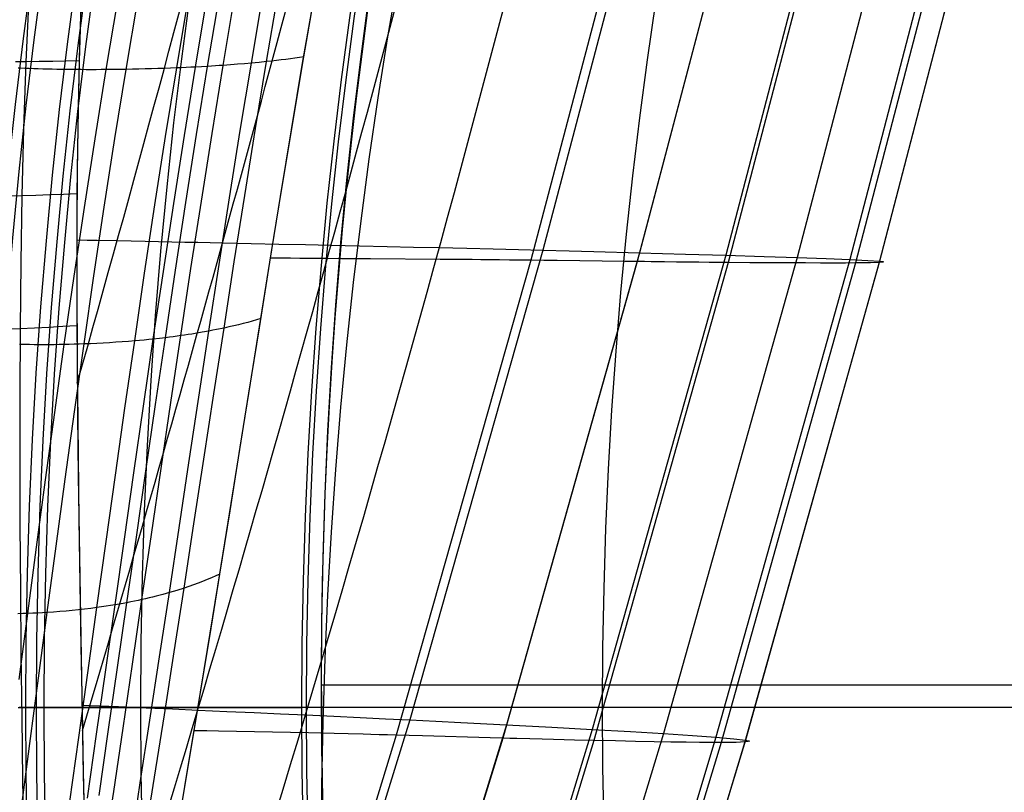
# Model space of a CAD drawing. Extents: x 112 to 670, y -274 to 273.
# Tile 17 of 84: x 136 to 184, y -23 to 15. Entities that reach past the tile are written whole.
import ezdxf

# ---------------------------------------------------------------- set-up
doc = ezdxf.new("R2010")
doc.units = 0
doc.layers.add('PREDEFINITO', color=7, linetype='CONTINUOUS')

msp = doc.modelspace()

# ---------------------------------------------------------------- linework, layer by layer
at = {"layer": 'PREDEFINITO'}
for p, q in [((167.199, 25.703, 34.008), (161.193, 2.931, 34.061)), ((167.651, 25.703, 224.372), (161.773, 3.42, 224.424)), ((172.372, 25.703, 43.69), (166.371, 2.866, 43.74)), ((172.374, 25.703, 208.525), (166.485, 3.296, 208.574)), ((176.578, 25.703, 190.215), (170.675, 3.175, 190.261)), ((176.789, 25.703, 56.13), (170.796, 2.821, 56.176)), ((180.067, 25.703, 170.117), (174.15, 3.062, 170.161)), ((182.643, 25.703, 149.058), (176.712, 2.962, 149.1)), ((182.965, 25.703, 88.31), (176.993, 2.797, 88.353)), ((184.105, 25.703, 105.152), (178.144, 2.822, 105.194)), ((184.105, 25.703, 127.865), (178.16, 2.881, 127.907)), ((139.333, 16.461, 267.873), (139.225, 13.412, 267.383)), ((136.762, 15.866, 269.045), (136.608, 12.589, 268.533)), ((139.311, 15.889, 267.786), (139.204, 12.632, 267.246)), ((148.328, 12.594, -13.862), (148.887, 15.864, -14.385)), ((150.141, 12.82, -11.488), (150.701, 16.032, -12.016)), ((140.53, 12.205, -17.852), (141.098, 15.573, -18.358)), ((141.493, 12.217, -17.744), (142.059, 15.582, -18.252)), ((143.957, 12.289, -17.031), (144.519, 15.635, -17.545)), ((144.867, 12.331, -16.6), (145.427, 15.667, -17.116)), ((145.461, 12.364, -16.263), (146.021, 15.691, -16.78)), ((146.215, 12.412, -15.763), (146.774, 15.727, -16.282)), ((147.59, 12.522, -14.619), (148.149, 15.809, -15.141)), ((150.086, 12.514, -11.436), (150.654, 15.78, -11.979)), ((139.225, 13.412, 267.383), (139.153, 10.375, 266.826)), ((136.608, 12.589, 268.533), (136.116, 12.584, 268.735)), ((136.608, 12.589, 268.533), (136.495, 9.322, 267.944)), ((137.267, 12.597, 268.242), (136.608, 12.589, 268.533)), ((137.919, 12.607, 267.93), (137.267, 12.597, 268.242)), ((138.565, 12.619, 267.598), (137.919, 12.607, 267.93)), ((139.204, 12.632, 267.246), (138.565, 12.619, 267.598)), ((139.204, 12.632, 267.246), (139.137, 9.387, 266.63)), ((146.917, 12.464, -15.219), (146.745, 12.451, -15.36)), ((147.257, 12.492, -14.926), (146.917, 12.464, -15.219)), ((147.051, 9.243, -14.018), (147.59, 12.522, -14.619)), ((147.59, 12.522, -14.619), (147.257, 12.492, -14.926)), ((147.778, 12.539, -14.436), (147.59, 12.522, -14.619)), ((147.964, 12.557, -14.249), (147.778, 12.539, -14.436)), ((147.789, 9.333, -13.26), (148.328, 12.594, -13.862)), ((148.328, 12.594, -13.862), (147.964, 12.557, -14.249)), ((148.569, 12.62, -13.591), (148.328, 12.594, -13.862)), ((148.805, 12.646, -13.312), (148.569, 12.62, -13.591)), ((149.038, 12.674, -13.026), (148.805, 12.646, -13.312)), ((149.266, 12.701, -12.733), (149.038, 12.674, -13.026)), ((149.491, 12.73, -12.432), (149.266, 12.701, -12.733)), ((149.711, 12.759, -12.124), (149.491, 12.73, -12.432)), ((149.54, 9.268, -10.817), (150.086, 12.514, -11.436)), ((149.6, 9.617, -10.886), (150.141, 12.82, -11.488)), ((149.928, 12.789, -11.81), (149.711, 12.759, -12.124)), ((150.141, 12.82, -11.488), (149.928, 12.789, -11.81)), ((136.35, 12.274, -17.02), (136.245, 12.279, -16.964)), ((136.562, 12.264, -17.128), (136.35, 12.274, -17.02)), ((136.777, 12.255, -17.227), (136.562, 12.264, -17.128)), ((136.995, 12.247, -17.32), (136.777, 12.255, -17.227)), ((137.216, 12.24, -17.405), (136.995, 12.247, -17.32)), ((137.44, 12.233, -17.482), (137.216, 12.24, -17.405)), ((137.667, 12.227, -17.552), (137.44, 12.233, -17.482)), ((137.896, 12.222, -17.615), (137.667, 12.227, -17.552)), ((138.127, 12.217, -17.671), (137.896, 12.222, -17.615)), ((138.361, 12.213, -17.72), (138.127, 12.217, -17.671)), ((138.596, 12.209, -17.762), (138.361, 12.213, -17.72)), ((138.833, 12.207, -17.797), (138.596, 12.209, -17.762)), ((139.072, 12.204, -17.825), (138.833, 12.207, -17.797)), ((139.312, 12.203, -17.846), (139.072, 12.204, -17.825)), ((139.554, 12.202, -17.861), (139.312, 12.203, -17.846)), ((139.797, 12.202, -17.869), (139.554, 12.202, -17.861)), ((140.04, 12.202, -17.87), (139.797, 12.202, -17.869)), ((139.986, 8.844, -17.264), (140.53, 12.205, -17.852)), ((140.285, 12.203, -17.864), (140.04, 12.202, -17.87)), ((140.53, 12.205, -17.852), (140.285, 12.203, -17.864)), ((140.77, 12.207, -17.834), (140.53, 12.205, -17.852)), ((141.011, 12.21, -17.81), (140.77, 12.207, -17.834)), ((140.95, 8.859, -17.154), (141.493, 12.217, -17.744)), ((141.252, 12.213, -17.78), (141.011, 12.21, -17.81)), ((141.493, 12.217, -17.744), (141.252, 12.213, -17.78)), ((141.805, 12.223, -17.689), (141.493, 12.217, -17.744)), ((142.117, 12.23, -17.623), (141.805, 12.223, -17.689)), ((142.428, 12.237, -17.548), (142.117, 12.23, -17.623)), ((142.737, 12.246, -17.463), (142.428, 12.237, -17.548)), ((143.045, 12.255, -17.369), (142.737, 12.246, -17.463)), ((143.352, 12.265, -17.266), (143.045, 12.255, -17.369)), ((143.656, 12.277, -17.153), (143.352, 12.265, -17.266)), ((143.418, 8.95, -16.436), (143.957, 12.289, -17.031)), ((143.957, 12.289, -17.031), (143.656, 12.277, -17.153)), ((144.187, 12.298, -16.931), (143.957, 12.289, -17.031)), ((144.416, 12.309, -16.826), (144.187, 12.298, -16.931)), ((144.328, 9.003, -16.003), (144.867, 12.331, -16.6)), ((144.642, 12.32, -16.716), (144.416, 12.309, -16.826)), ((144.867, 12.331, -16.6), (144.642, 12.32, -16.716)), ((145.166, 12.347, -16.436), (144.867, 12.331, -16.6)), ((144.923, 9.044, -15.665), (145.461, 12.364, -16.263)), ((145.461, 12.364, -16.263), (145.166, 12.347, -16.436)), ((145.653, 12.375, -16.144), (145.461, 12.364, -16.263)), ((145.842, 12.387, -16.021), (145.653, 12.375, -16.144)), ((145.676, 9.105, -15.165), (146.215, 12.412, -15.763)), ((146.03, 12.399, -15.894), (145.842, 12.387, -16.021)), ((146.215, 12.412, -15.763), (146.03, 12.399, -15.894)), ((146.393, 12.424, -15.633), (146.215, 12.412, -15.763)), ((146.57, 12.437, -15.498), (146.393, 12.424, -15.633)), ((146.745, 12.451, -15.36), (146.57, 12.437, -15.498)), ((139.153, 10.375, 266.826), (139.111, 7.356, 266.205)), ((149.075, 6.426, -10.21), (149.6, 9.617, -10.886)), ((136.495, 9.322, 267.944), (136.417, 6.066, 267.281)), ((139.137, 9.387, 266.63), (139.102, 6.156, 265.939)), ((146.53, 5.975, -13.339), (147.051, 9.243, -14.018)), ((147.267, 6.085, -12.582), (147.789, 9.333, -13.26)), ((149.01, 6.04, -10.124), (149.54, 9.268, -10.817)), ((139.466, 5.492, -16.591), (139.986, 8.844, -17.264)), ((140.43, 5.511, -16.479), (140.95, 8.859, -17.154)), ((142.898, 5.621, -15.758), (143.418, 8.95, -16.436)), ((143.808, 5.686, -15.324), (144.328, 9.003, -16.003)), ((144.403, 5.736, -14.986), (144.923, 9.044, -15.665)), ((145.156, 5.809, -14.485), (145.676, 9.105, -15.165)), ((139.111, 7.356, 266.205), (139.092, 4.352, 265.519)), ((148.56, 3.25, -9.46), (149.075, 6.426, -10.21)), ((136.417, 6.066, 267.281), (135.907, 6.055, 267.491)), ((136.417, 6.066, 267.281), (136.363, 2.826, 266.542)), ((137.098, 6.085, 266.977), (136.417, 6.066, 267.281)), ((137.773, 6.106, 266.652), (137.098, 6.085, 266.977)), ((138.441, 6.13, 266.306), (137.773, 6.106, 266.652)), ((139.102, 6.156, 265.939), (138.441, 6.13, 266.306)), ((139.102, 6.156, 265.939), (139.091, 2.943, 265.173)), ((144.651, 2.527, -13.724), (145.156, 5.809, -14.485)), ((146.022, 2.722, -12.58), (146.53, 5.975, -13.339)), ((146.758, 2.851, -11.825), (147.267, 6.085, -12.582)), ((148.492, 2.832, -9.355), (149.01, 6.04, -10.124)), ((138.966, 2.153, -15.832), (139.466, 5.492, -16.591)), ((139.93, 2.176, -15.718), (140.43, 5.511, -16.479)), ((142.396, 2.307, -14.996), (142.898, 5.621, -15.758)), ((143.305, 2.382, -14.562), (143.808, 5.686, -15.324)), ((143.899, 2.441, -14.224), (144.403, 5.736, -14.986)), ((139.092, 4.352, 265.519), (139.093, 1.363, 264.767)), ((139.091, 3.924, 265.416), (139.593, 3.914, 264.955)), ((139.593, 3.914, 264.955), (140.088, 3.904, 264.482)), ((140.088, 3.904, 264.482), (141.058, 3.884, 263.506)), ((141.058, 3.884, 263.506), (141.744, 3.871, 262.776)), ((141.744, 3.871, 262.776), (142.415, 3.857, 262.026)), ((142.415, 3.857, 262.026), (143.074, 3.843, 261.26)), ((143.074, 3.843, 261.26), (143.72, 3.83, 260.476)), ((143.72, 3.83, 260.476), (144.354, 3.817, 259.677)), ((144.354, 3.817, 259.677), (144.976, 3.804, 258.864)), ((144.976, 3.804, 258.864), (146.187, 3.778, 257.199)), ((146.187, 3.778, 257.199), (147.587, 3.749, 255.14)), ((147.587, 3.749, 255.14), (148.93, 3.72, 253.024)), ((148.93, 3.72, 253.024), (150.219, 3.691, 250.857)), ((150.219, 3.691, 250.857), (151.459, 3.664, 248.645)), ((151.459, 3.664, 248.645), (152.86, 3.632, 245.989)), ((152.86, 3.632, 245.989), (154.2, 3.602, 243.284)), ((154.2, 3.602, 243.284), (155.481, 3.572, 240.536)), ((161.773, 3.42, 224.424), (155.295, -19.429, 224.516)), ((155.481, 3.572, 240.536), (156.709, 3.544, 237.75)), ((156.709, 3.544, 237.75), (158.07, 3.511, 234.475)), ((158.07, 3.511, 234.475), (159.365, 3.48, 231.16)), ((159.365, 3.48, 231.16), (160.598, 3.45, 227.808)), ((160.598, 3.45, 227.808), (161.773, 3.42, 224.424)), ((161.773, 3.42, 224.424), (163.051, 3.388, 220.508)), ((163.051, 3.388, 220.508), (164.26, 3.356, 216.559)), ((164.26, 3.356, 216.559), (166.485, 3.296, 208.574)), ((139.091, 2.943, 265.173), (139.1, -0.252, 264.332)), ((148.053, 0.091, -8.637), (148.56, 3.25, -9.46)), ((149.022, 3.032, -8.29), (148.526, 3.038, -9.407)), ((149.497, 3.027, -7.131), (149.022, 3.032, -8.29)), ((149.952, 3.022, -5.932), (149.497, 3.027, -7.131)), ((150.388, 3.018, -4.697), (149.952, 3.022, -5.932)), ((150.806, 3.014, -3.427), (150.388, 3.018, -4.697)), ((151.21, 3.01, -2.126), (150.806, 3.014, -3.427)), ((151.975, 3.004, 0.561), (151.21, 3.01, -2.126)), ((153.386, 2.994, 6.196), (151.975, 3.004, 0.561)), ((156.777, 2.973, 20.815), (153.386, 2.994, 6.196)), ((161.193, 2.931, 34.061), (154.643, -20.173, 34.155)), ((157.53, 2.967, 23.659), (156.777, 2.973, 20.815)), ((158.335, 2.961, 26.427), (157.53, 2.967, 23.659)), ((158.762, 2.957, 27.776), (158.335, 2.961, 26.427)), ((159.206, 2.952, 29.098), (158.762, 2.957, 27.776)), ((159.67, 2.948, 30.39), (159.206, 2.952, 29.098)), ((160.155, 2.942, 31.65), (159.67, 2.948, 30.39)), ((166.485, 3.296, 208.574), (159.999, -19.665, 208.665)), ((160.662, 2.937, 32.874), (160.155, 2.942, 31.65)), ((161.193, 2.931, 34.061), (160.662, 2.937, 32.874)), ((161.818, 2.923, 35.347), (161.193, 2.931, 34.061)), ((162.466, 2.915, 36.592), (161.818, 2.923, 35.347)), ((165.761, 2.873, 42.538), (162.466, 2.915, 36.592)), ((170.675, 3.175, 190.261), (164.18, -19.891, 190.352)), ((166.485, 3.296, 208.574), (168.711, 3.234, 199.464)), ((174.15, 3.062, 170.161), (167.646, -20.099, 170.25)), ((168.711, 3.234, 199.464), (170.675, 3.175, 190.261)), ((176.712, 2.962, 149.1), (170.198, -20.277, 149.189)), ((170.675, 3.175, 190.261), (172.539, 3.116, 180.245)), ((178.16, 2.881, 127.907), (171.637, -20.415, 127.996)), ((172.539, 3.116, 180.245), (174.15, 3.062, 170.161)), ((174.15, 3.062, 170.161), (175.561, 3.01, 159.656)), ((175.561, 3.01, 159.656), (176.712, 2.962, 149.1)), ((176.712, 2.962, 149.1), (177.594, 2.919, 138.52)), ((177.594, 2.919, 138.52), (178.16, 2.881, 127.907)), ((178.16, 2.881, 127.907), (178.312, 2.863, 122.232)), ((136.363, 2.826, 266.542), (136.332, -0.399, 265.726)), ((143.409, -0.837, -13.379), (143.899, 2.441, -14.224)), ((144.159, -0.738, -12.881), (144.651, 2.527, -13.724)), ((145.525, -0.513, -11.742), (146.022, 2.722, -12.58)), ((146.258, -0.366, -10.99), (146.758, 2.851, -11.825)), ((147.981, -0.359, -8.513), (148.492, 2.832, -9.355)), ((166.371, 2.866, 43.74), (159.822, -20.323, 43.832)), ((170.796, 2.821, 56.176), (164.249, -20.435, 56.267)), ((166.371, 2.866, 43.74), (165.761, 2.873, 42.538)), ((166.719, 2.862, 44.468), (166.371, 2.866, 43.74)), ((167.054, 2.858, 45.206), (166.719, 2.862, 44.468)), ((167.691, 2.851, 46.705), (167.054, 2.858, 45.206)), ((168.285, 2.844, 48.235), (167.691, 2.851, 46.705)), ((168.842, 2.839, 49.789), (168.285, 2.844, 48.235)), ((169.367, 2.833, 51.365), (168.842, 2.839, 49.789)), ((169.864, 2.829, 52.957), (169.367, 2.833, 51.365)), ((170.796, 2.821, 56.176), (169.864, 2.829, 52.957)), ((176.993, 2.797, 88.353), (170.456, -20.532, 88.442)), ((171.852, 2.813, 60.122), (170.796, 2.821, 56.176)), ((178.144, 2.822, 105.194), (171.613, -20.506, 105.283)), ((172.831, 2.806, 64.091), (171.852, 2.813, 60.122)), ((173.732, 2.801, 68.084), (172.831, 2.806, 64.091)), ((174.551, 2.797, 72.099), (173.732, 2.801, 68.084)), ((175.289, 2.795, 76.135), (174.551, 2.797, 72.099)), ((175.943, 2.794, 80.19), (175.289, 2.795, 76.135)), ((176.512, 2.795, 84.263), (175.943, 2.794, 80.19)), ((176.993, 2.797, 88.353), (176.512, 2.795, 84.263)), ((177.396, 2.801, 92.548), (176.993, 2.797, 88.353)), ((177.715, 2.807, 96.755), (177.396, 2.801, 92.548)), ((178.144, 2.822, 105.194), (177.715, 2.807, 96.755)), ((178.302, 2.834, 110.873), (178.144, 2.822, 105.194)), ((178.358, 2.848, 116.553), (178.302, 2.834, 110.873)), ((178.312, 2.863, 122.232), (178.358, 2.848, 116.553)), ((138.486, -1.171, -14.986), (138.966, 2.153, -15.832)), ((139.449, -1.143, -14.871), (139.93, 2.176, -15.718)), ((141.91, -0.992, -14.148), (142.396, 2.307, -14.996)), ((142.817, -0.904, -13.716), (143.305, 2.382, -14.562)), ((139.093, 1.363, 264.767), (139.107, -1.616, 263.948)), ((147.551, -3.048, -7.741), (148.053, 0.091, -8.637)), ((147.843, 0.03, -8.955), (147.628, -0.031, -9.267)), ((148.053, 0.091, -8.637), (147.843, 0.03, -8.955)), ((136.332, -0.399, 265.726), (135.806, -0.419, 265.945)), ((136.332, -0.399, 265.726), (136.317, -3.605, 264.835)), ((137.035, -0.368, 265.411), (136.332, -0.399, 265.726)), ((137.731, -0.333, 265.073), (137.035, -0.368, 265.411)), ((138.419, -0.294, 264.713), (137.731, -0.333, 265.073)), ((139.1, -0.252, 264.332), (138.419, -0.294, 264.713)), ((139.1, -0.252, 264.332), (139.122, -3.426, 263.417)), ((145.712, -0.478, -11.56), (145.525, -0.513, -11.742)), ((145.897, -0.441, -11.374), (145.712, -0.478, -11.56)), ((145.766, -3.564, -10.077), (146.258, -0.366, -10.99)), ((146.258, -0.366, -10.99), (145.897, -0.441, -11.374)), ((146.497, -0.314, -10.721), (146.258, -0.366, -10.99)), ((146.731, -0.26, -10.445), (146.497, -0.314, -10.721)), ((146.962, -0.205, -10.161), (146.731, -0.26, -10.445)), ((147.188, -0.148, -9.87), (146.962, -0.205, -10.161)), ((147.41, -0.09, -9.572), (147.188, -0.148, -9.87)), ((147.628, -0.031, -9.267), (147.41, -0.09, -9.572)), ((147.474, -3.53, -7.597), (147.981, -0.359, -8.513)), ((142.367, -0.95, -13.943), (142.139, -0.971, -14.048)), ((142.339, -4.171, -12.787), (142.817, -0.904, -13.716)), ((142.593, -0.928, -13.832), (142.367, -0.95, -13.943)), ((142.817, -0.904, -13.716), (142.593, -0.928, -13.832)), ((143.115, -0.871, -13.552), (142.817, -0.904, -13.716)), ((142.929, -4.095, -12.451), (143.409, -0.837, -13.379)), ((143.409, -0.837, -13.379), (143.115, -0.871, -13.552)), ((143.6, -0.813, -13.26), (143.409, -0.837, -13.379)), ((143.788, -0.789, -13.138), (143.6, -0.813, -13.26)), ((143.676, -3.983, -11.956), (144.159, -0.738, -12.881)), ((143.975, -0.764, -13.011), (143.788, -0.789, -13.138)), ((144.159, -0.738, -12.881), (143.975, -0.764, -13.011)), ((144.336, -0.712, -12.751), (144.159, -0.738, -12.881)), ((144.512, -0.686, -12.617), (144.336, -0.712, -12.751)), ((144.686, -0.658, -12.479), (144.512, -0.686, -12.617)), ((144.858, -0.631, -12.339), (144.686, -0.658, -12.479)), ((145.195, -0.573, -12.047), (144.858, -0.631, -12.339)), ((145.036, -3.73, -10.824), (145.525, -0.513, -11.742)), ((145.525, -0.513, -11.742), (145.195, -0.573, -12.047)), ((136.548, -1.17, -14.915), (136.312, -1.164, -14.876)), ((136.786, -1.174, -14.947), (136.548, -1.17, -14.915)), ((137.026, -1.178, -14.973), (136.786, -1.174, -14.947)), ((137.267, -1.18, -14.991), (137.026, -1.178, -14.973)), ((137.509, -1.18, -15.003), (137.267, -1.18, -14.991)), ((137.752, -1.18, -15.009), (137.509, -1.18, -15.003)), ((137.996, -1.178, -15.008), (137.752, -1.18, -15.009)), ((138.241, -1.175, -15), (137.996, -1.178, -15.008)), ((138.023, -4.476, -14.053), (138.486, -1.171, -14.986)), ((138.486, -1.171, -14.986), (138.241, -1.175, -15)), ((138.727, -1.166, -14.966), (138.486, -1.171, -14.986)), ((138.967, -1.159, -14.941), (138.727, -1.166, -14.966)), ((139.208, -1.152, -14.909), (138.967, -1.159, -14.941)), ((138.983, -4.444, -13.938), (139.449, -1.143, -14.871)), ((139.449, -1.143, -14.871), (139.208, -1.152, -14.909)), ((139.761, -1.131, -14.814), (139.449, -1.143, -14.871)), ((140.073, -1.116, -14.747), (139.761, -1.131, -14.814)), ((140.383, -1.1, -14.67), (140.073, -1.116, -14.747)), ((140.692, -1.081, -14.584), (140.383, -1.1, -14.67)), ((141, -1.062, -14.489), (140.692, -1.081, -14.584)), ((141.306, -1.04, -14.384), (141, -1.062, -14.489)), ((141.609, -1.017, -14.271), (141.306, -1.04, -14.384)), ((141.436, -4.27, -13.217), (141.91, -0.992, -14.148)), ((141.91, -0.992, -14.148), (141.609, -1.017, -14.271)), ((142.139, -0.971, -14.048), (141.91, -0.992, -14.148)), ((139.107, -1.616, 263.948), (139.132, -4.589, 263.061)), ((147.052, -6.167, -6.772), (147.551, -3.048, -7.741)), ((136.317, -3.605, 264.835), (136.316, -6.791, 263.869)), ((139.122, -3.426, 263.417), (139.154, -6.578, 262.428)), ((144.553, -6.924, -9.828), (145.036, -3.73, -10.824)), ((145.278, -6.74, -9.088), (145.766, -3.564, -10.077)), ((146.969, -6.68, -6.607), (147.474, -3.53, -7.597)), ((140.971, -7.527, -12.202), (141.436, -4.27, -13.217)), ((141.87, -7.416, -11.775), (142.339, -4.171, -12.787)), ((142.457, -7.331, -11.442), (142.929, -4.095, -12.451)), ((143.2, -7.206, -10.951), (143.676, -3.983, -11.956)), ((137.574, -7.76, -13.036), (138.023, -4.476, -14.053)), ((138.53, -7.723, -12.919), (138.983, -4.444, -13.938)), ((139.132, -4.589, 263.061), (139.165, -7.554, 262.106)), ((146.555, -9.264, -5.732), (147.052, -6.167, -6.772)), ((139.154, -6.578, 262.428), (139.193, -9.706, 261.366)), ((146.465, -9.809, -5.543), (146.969, -6.68, -6.607)), ((136.316, -6.791, 263.869), (136.326, -9.955, 262.828)), ((144.074, -10.095, -8.755), (144.553, -6.924, -9.828)), ((144.794, -9.892, -8.022), (145.278, -6.74, -9.088)), ((139.165, -7.554, 262.106), (139.205, -10.507, 261.082)), ((140.516, -10.76, -11.105), (140.971, -7.527, -12.202)), ((141.409, -10.637, -10.682), (141.87, -7.416, -11.775)), ((141.992, -10.543, -10.352), (142.457, -7.331, -11.442)), ((142.731, -10.405, -9.866), (143.2, -7.206, -10.951)), ((137.138, -11.02, -11.934), (137.574, -7.76, -13.036)), ((138.089, -10.978, -11.818), (138.53, -7.723, -12.919)), ((146.059, -12.335, -4.621), (146.555, -9.264, -5.732)), ((136.326, -9.955, 262.828), (136.346, -13.096, 261.713)), ((139.193, -9.706, 261.366), (139.239, -12.808, 260.232)), ((144.313, -13.019, -6.882), (144.794, -9.892, -8.022)), ((145.961, -12.917, -4.404), (146.465, -9.809, -5.543)), ((139.205, -10.507, 261.082), (139.251, -13.443, 259.99)), ((142.266, -13.578, -8.703), (142.731, -10.405, -9.866)), ((143.599, -13.239, -7.606), (144.074, -10.095, -8.755)), ((136.711, -14.254, -10.75), (137.138, -11.02, -11.934)), ((137.656, -14.206, -10.634), (138.089, -10.978, -11.818)), ((140.067, -13.966, -9.928), (140.516, -10.76, -11.105)), ((140.954, -13.831, -9.51), (141.409, -10.637, -10.682)), ((141.533, -13.728, -9.184), (141.992, -10.543, -10.352)), ((145.562, -15.38, -3.44), (146.059, -12.335, -4.621)), ((145.854, -12.427, -4.927), (145.646, -12.517, -5.227)), ((146.059, -12.335, -4.621), (145.854, -12.427, -4.927)), ((139.239, -12.808, 260.232), (139.291, -15.883, 259.026)), ((144.774, -12.859, -6.358), (144.546, -12.94, -6.624)), ((144.998, -12.777, -6.085), (144.774, -12.859, -6.358)), ((145.218, -12.692, -5.806), (144.998, -12.777, -6.085)), ((145.434, -12.606, -5.52), (145.218, -12.692, -5.806)), ((145.646, -12.517, -5.227), (145.434, -12.606, -5.52)), ((145.457, -16.003, -3.19), (145.961, -12.917, -4.404)), ((136.346, -13.096, 261.713), (136.375, -16.211, 260.524)), ((142.948, -13.416, -8.18), (142.78, -13.458, -8.316)), ((143.277, -13.329, -7.899), (142.948, -13.416, -8.18)), ((143.126, -16.356, -6.381), (143.599, -13.239, -7.606)), ((143.599, -13.239, -7.606), (143.277, -13.329, -7.899)), ((143.781, -13.186, -7.431), (143.599, -13.239, -7.606)), ((143.961, -13.131, -7.252), (143.781, -13.186, -7.431)), ((143.834, -16.117, -5.668), (144.313, -13.019, -6.882)), ((144.313, -13.019, -6.882), (143.961, -13.131, -7.252)), ((144.546, -12.94, -6.624), (144.313, -13.019, -6.882)), ((139.251, -13.443, 259.99), (139.3, -16.358, 258.832)), ((140.504, -16.996, -8.258), (140.954, -13.831, -9.51)), ((140.736, -13.867, -9.621), (140.515, -13.901, -9.729)), ((140.954, -13.831, -9.51), (140.736, -13.867, -9.621)), ((141.246, -13.781, -9.351), (140.954, -13.831, -9.51)), ((141.078, -16.885, -7.937), (141.533, -13.728, -9.184)), ((141.533, -13.728, -9.184), (141.246, -13.781, -9.351)), ((141.719, -13.692, -9.069), (141.533, -13.728, -9.184)), ((141.904, -13.655, -8.95), (141.719, -13.692, -9.069)), ((141.804, -16.722, -7.463), (142.266, -13.578, -8.703)), ((142.086, -13.617, -8.828), (141.904, -13.655, -8.95)), ((142.266, -13.578, -8.703), (142.086, -13.617, -8.828)), ((142.439, -13.539, -8.577), (142.266, -13.578, -8.703)), ((142.611, -13.499, -8.448), (142.439, -13.539, -8.577)), ((142.78, -13.458, -8.316), (142.611, -13.499, -8.448)), ((136.47, -14.262, -10.765), (136.229, -14.268, -10.774)), ((136.293, -17.459, -9.485), (136.711, -14.254, -10.75)), ((136.711, -14.254, -10.75), (136.47, -14.262, -10.765)), ((136.947, -14.244, -10.73), (136.711, -14.254, -10.75)), ((137.183, -14.233, -10.704), (136.947, -14.244, -10.73)), ((137.42, -14.22, -10.672), (137.183, -14.233, -10.704)), ((137.231, -17.405, -9.369), (137.656, -14.206, -10.634)), ((137.656, -14.206, -10.634), (137.42, -14.22, -10.672)), ((137.962, -14.185, -10.577), (137.656, -14.206, -10.634)), ((138.268, -14.161, -10.511), (137.962, -14.185, -10.577)), ((138.572, -14.135, -10.436), (138.268, -14.161, -10.511)), ((138.875, -14.106, -10.352), (138.572, -14.135, -10.436)), ((139.176, -14.075, -10.259), (138.875, -14.106, -10.352)), ((139.476, -14.041, -10.157), (139.176, -14.075, -10.259)), ((139.773, -14.004, -10.047), (139.476, -14.041, -10.157)), ((139.624, -17.142, -8.671), (140.067, -13.966, -9.928)), ((140.067, -13.966, -9.928), (139.773, -14.004, -10.047)), ((140.292, -13.934, -9.831), (140.067, -13.966, -9.928)), ((140.515, -13.901, -9.729), (140.292, -13.934, -9.831)), ((145.065, -18.397, -2.189), (145.562, -15.38, -3.44)), ((136.375, -16.211, 260.524), (136.412, -19.298, 259.261)), ((139.291, -15.883, 259.026), (139.347, -18.929, 257.748)), ((143.355, -19.186, -4.38), (143.834, -16.117, -5.668)), ((144.951, -19.067, -1.901), (145.457, -16.003, -3.19)), ((139.3, -16.358, 258.832), (139.353, -19.245, 257.61)), ((141.346, -19.835, -6.146), (141.804, -16.722, -7.463)), ((142.655, -19.442, -5.081), (143.126, -16.356, -6.381)), ((139.186, -20.288, -7.335), (139.624, -17.142, -8.671)), ((140.058, -20.13, -6.929), (140.504, -16.996, -8.258)), ((140.626, -20.01, -6.612), (141.078, -16.885, -7.937)), ((136.814, -20.573, -8.023), (137.231, -17.405, -9.369)), ((151, -17.718, 17.96), (631, -17.718, 17.96)), ((151, -17.718, -12.04), (631, -17.718, -12.04)), ((151, -17.718, -12.04), (151, -17.718, 17.96)), ((144.566, -21.384, -0.869), (145.065, -18.397, -2.189)), ((136.24, -18.831, -6.686), (136.417, -18.831, -7.131)), ((136.375, -18.831, 26.919), (136.284, -18.831, 26.693)), ((136.471, -18.831, 27.142), (136.375, -18.831, 26.919)), ((136.417, -18.831, -7.131), (136.607, -18.831, -7.573)), ((136.57, -18.831, 27.362), (136.471, -18.831, 27.142)), ((136.673, -18.831, 27.58), (136.57, -18.831, 27.362)), ((136.607, -18.831, -7.573), (136.799, -18.831, -7.99)), ((136.781, -18.831, 27.794), (136.673, -18.831, 27.58)), ((136.892, -18.831, 28.005), (136.781, -18.831, 27.794)), ((136.799, -18.831, -7.99), (136.901, -18.831, -8.195)), ((137.009, -18.831, 28.213), (136.892, -18.831, 28.005)), ((136.901, -18.831, -8.195), (137.008, -18.831, -8.396)), ((137.008, -18.831, -8.396), (137.064, -18.831, -8.495)), ((137.129, -18.831, 28.418), (137.009, -18.831, 28.213)), ((137.064, -18.831, -8.495), (137.121, -18.831, -8.592)), ((137.121, -18.831, -8.592), (137.18, -18.831, -8.688)), ((137.251, -18.831, 28.613), (137.129, -18.831, 28.418)), ((137.18, -18.831, -8.688), (137.241, -18.831, -8.782)), ((137.241, -18.831, -8.782), (137.303, -18.831, -8.875)), ((137.377, -18.831, 28.806), (137.251, -18.831, 28.613)), ((137.303, -18.831, -8.875), (137.368, -18.831, -8.966)), ((137.368, -18.831, -8.966), (137.434, -18.831, -9.054)), ((137.507, -18.831, 28.995), (137.377, -18.831, 28.806)), ((137.434, -18.831, -9.054), (137.503, -18.831, -9.141)), ((137.503, -18.831, -9.141), (137.553, -18.831, -9.202)), ((137.641, -18.831, 29.181), (137.507, -18.831, 28.995)), ((137.553, -18.831, -9.202), (137.605, -18.831, -9.261)), ((137.605, -18.831, -9.261), (137.658, -18.831, -9.32)), ((137.779, -18.831, 29.363), (137.641, -18.831, 29.181)), ((137.658, -18.831, -9.32), (137.711, -18.831, -9.377)), ((137.711, -18.831, -9.377), (137.766, -18.831, -9.433)), ((137.766, -18.831, -9.433), (137.822, -18.831, -9.489)), ((137.921, -18.831, 29.543), (137.779, -18.831, 29.363)), ((137.822, -18.831, -9.489), (137.879, -18.831, -9.543)), ((137.879, -18.831, -9.543), (137.937, -18.831, -9.596)), ((138.067, -18.831, 29.72), (137.921, -18.831, 29.543)), ((137.937, -18.831, -9.596), (137.996, -18.831, -9.648)), ((137.996, -18.831, -9.648), (138.056, -18.831, -9.699)), ((138.056, -18.831, -9.699), (138.179, -18.831, -9.798)), ((138.217, -18.831, 29.894), (138.067, -18.831, 29.72)), ((138.179, -18.831, -9.798), (138.305, -18.831, -9.893)), ((138.371, -18.831, 30.065), (138.217, -18.831, 29.894)), ((138.305, -18.831, -9.893), (138.435, -18.831, -9.984)), ((138.528, -18.831, 30.233), (138.371, -18.831, 30.065)), ((138.435, -18.831, -9.984), (138.569, -18.831, -10.071)), ((138.689, -18.831, 30.398), (138.528, -18.831, 30.233)), ((138.569, -18.831, -10.071), (138.705, -18.831, -10.155)), ((138.853, -18.831, 30.56), (138.689, -18.831, 30.398)), ((138.705, -18.831, -10.155), (138.845, -18.831, -10.235)), ((138.845, -18.831, -10.235), (138.987, -18.831, -10.312)), ((139.021, -18.831, 30.72), (138.853, -18.831, 30.56)), ((138.987, -18.831, -10.312), (139.132, -18.831, -10.386)), ((139.192, -18.831, 30.877), (139.021, -18.831, 30.72)), ((139.132, -18.831, -10.386), (139.28, -18.831, -10.456)), ((139.543, -18.831, 31.184), (139.192, -18.831, 30.877)), ((139.28, -18.831, -10.456), (139.43, -18.831, -10.523)), ((139.343, -18.711, 257.842), (139.73, -18.728, 257.296)), ((139.347, -18.929, 257.748), (139.406, -21.945, 256.4)), ((139.43, -18.831, -10.523), (139.583, -18.831, -10.588)), ((139.907, -18.831, 31.48), (139.543, -18.831, 31.184)), ((139.583, -18.831, -10.588), (139.737, -18.831, -10.649)), ((139.73, -18.728, 257.296), (141.128, -18.787, 255.237)), ((139.737, -18.831, -10.649), (139.894, -18.831, -10.708)), ((139.894, -18.831, -10.708), (140.212, -18.831, -10.818)), ((140.283, -18.831, 31.766), (139.907, -18.831, 31.48)), ((140.212, -18.831, -10.818), (140.537, -18.831, -10.918)), ((140.67, -18.831, 32.044), (140.283, -18.831, 31.766)), ((140.537, -18.831, -10.918), (140.866, -18.831, -11.01)), ((141.068, -18.831, 32.312), (140.67, -18.831, 32.044)), ((140.866, -18.831, -11.01), (141.199, -18.831, -11.093)), ((141.475, -18.831, 32.572), (141.068, -18.831, 32.312)), ((141.128, -18.787, 255.237), (142.47, -18.845, 253.12)), ((141.199, -18.831, -11.093), (141.534, -18.831, -11.17)), ((141.892, -18.831, 32.824), (141.475, -18.831, 32.572)), ((141.534, -18.831, -11.17), (142.207, -18.831, -11.306)), ((142.317, -18.831, 33.068), (141.892, -18.831, 32.824)), ((142.207, -18.831, -11.306), (142.714, -18.831, -11.397)), ((142.751, -18.831, 33.305), (142.317, -18.831, 33.068)), ((142.47, -18.845, 253.12), (143.758, -18.9, 250.953)), ((142.714, -18.831, -11.397), (143.218, -18.831, -11.478)), ((143.192, -18.831, 33.534), (142.751, -18.831, 33.305)), ((143.639, -18.831, 33.758), (143.192, -18.831, 33.534)), ((143.218, -18.831, -11.478), (143.72, -18.831, -11.548)), ((144.553, -18.831, 34.186), (143.639, -18.831, 33.758)), ((143.72, -18.831, -11.548), (144.219, -18.831, -11.608)), ((143.758, -18.9, 250.953), (144.996, -18.955, 248.74)), ((144.219, -18.831, -11.608), (144.715, -18.831, -11.655)), ((144.444, -22.109, -0.537), (144.951, -19.067, -1.901)), ((145.486, -18.831, 34.592), (144.553, -18.831, 34.186)), ((144.715, -18.831, -11.655), (145.209, -18.831, -11.691)), ((144.996, -18.955, 248.74), (146.395, -19.016, 246.084)), ((145.209, -18.831, -11.691), (145.701, -18.831, -11.715)), ((146.433, -18.831, 34.98), (145.486, -18.831, 34.592)), ((145.701, -18.831, -11.715), (146.191, -18.831, -11.726)), ((146.191, -18.831, -11.726), (146.679, -18.831, -11.724)), ((146.395, -19.016, 246.084), (147.733, -19.076, 243.379)), ((150.271, -18.831, 36.408), (146.433, -18.831, 34.98)), ((146.679, -18.831, -11.724), (147.165, -18.831, -11.708)), ((147.165, -18.831, -11.708), (147.649, -18.831, -11.678)), ((147.649, -18.831, -11.678), (148.131, -18.831, -11.634)), ((147.733, -19.076, 243.379), (149.013, -19.134, 240.631)), ((148.131, -18.831, -11.634), (148.612, -18.831, -11.576)), ((148.612, -18.831, -11.576), (149.092, -18.831, -11.502)), ((149.013, -19.134, 240.631), (150.239, -19.19, 237.844)), ((149.092, -18.831, -11.502), (149.57, -18.831, -11.412)), ((149.57, -18.831, -11.412), (150.047, -18.831, -11.306)), ((161.122, -18.831, 40.213), (150.271, -18.831, 36.408)), ((164.683, -18.831, 41.336), (161.122, -18.831, 40.213)), ((167.171, -18.831, 42.06), (164.683, -18.831, 41.336)), ((169.687, -18.831, 42.743), (167.171, -18.831, 42.06)), ((174.786, -18.831, 44.004), (169.687, -18.831, 42.743)), ((179.948, -18.831, 45.144), (174.786, -18.831, 44.004)), ((185.142, -18.831, 46.189), (179.948, -18.831, 45.144)), ((136.412, -19.298, 259.261), (136.455, -22.357, 257.927)), ((139.353, -19.245, 257.61), (139.408, -22.099, 256.329)), ((142.184, -22.496, -3.708), (142.655, -19.442, -5.081)), ((142.877, -22.223, -3.019), (143.355, -19.186, -4.38)), ((155.295, -19.429, 224.516), (148.433, -41.747, 224.622)), ((150.239, -19.19, 237.844), (151.598, -19.253, 234.569)), ((151.598, -19.253, 234.569), (152.891, -19.314, 231.253)), ((152.891, -19.314, 231.253), (154.122, -19.372, 227.901)), ((154.122, -19.372, 227.901), (155.295, -19.429, 224.516)), ((155.295, -19.429, 224.516), (156.571, -19.491, 220.601)), ((156.571, -19.491, 220.601), (157.778, -19.551, 216.651)), ((157.778, -19.551, 216.651), (159.999, -19.665, 208.665)), ((140.178, -23.102, -5.21), (140.626, -20.01, -6.612)), ((140.89, -22.915, -4.752), (141.346, -19.835, -6.146)), ((145.414, -19.971, 0.648), (144.805, -19.957, -1.511)), ((145.995, -19.983, 2.866), (145.414, -19.971, 0.648)), ((150.37, -20.068, 21.48), (145.995, -19.983, 2.866)), ((150.977, -20.081, 23.751), (150.37, -20.068, 21.48)), ((151.617, -20.095, 25.973), (150.977, -20.081, 23.751)), ((152.298, -20.111, 28.135), (151.617, -20.095, 25.973)), ((153.025, -20.129, 30.227), (152.298, -20.111, 28.135)), ((159.999, -19.665, 208.665), (153.13, -42.098, 208.77)), ((164.18, -19.891, 190.352), (157.305, -42.429, 190.457)), ((159.999, -19.665, 208.665), (162.22, -19.782, 199.555)), ((167.646, -20.099, 170.25), (160.764, -42.725, 170.356)), ((162.22, -19.782, 199.555), (164.18, -19.891, 190.352)), ((164.18, -19.891, 190.352), (166.039, -20, 180.335)), ((166.039, -20, 180.335), (167.646, -20.099, 170.25)), ((167.646, -20.099, 170.25), (169.051, -20.193, 159.745)), ((136.405, -23.707, -6.598), (136.814, -20.573, -8.023)), ((138.753, -23.399, -5.921), (139.186, -20.288, -7.335)), ((139.615, -23.231, -5.521), (140.058, -20.13, -6.929)), ((154.643, -20.173, 34.155), (147.761, -42.549, 34.26)), ((159.822, -20.323, 43.832), (152.936, -42.816, 43.937)), ((153.408, -20.139, 31.243), (153.025, -20.129, 30.227)), ((153.804, -20.15, 32.237), (153.408, -20.139, 31.243)), ((154.216, -20.161, 33.208), (153.804, -20.15, 32.237)), ((154.643, -20.173, 34.155), (154.216, -20.161, 33.208)), ((155.268, -20.19, 35.441), (154.643, -20.173, 34.155)), ((155.917, -20.209, 36.686), (155.268, -20.19, 35.441)), ((159.212, -20.305, 42.631), (155.917, -20.209, 36.686)), ((164.249, -20.435, 56.267), (157.36, -43.025, 56.373)), ((159.822, -20.323, 43.832), (159.212, -20.305, 42.631)), ((160.17, -20.333, 44.56), (159.822, -20.323, 43.832)), ((160.506, -20.342, 45.298), (160.17, -20.333, 44.56)), ((161.142, -20.359, 46.797), (160.506, -20.342, 45.298)), ((161.737, -20.375, 48.326), (161.142, -20.359, 46.797)), ((162.294, -20.389, 49.881), (161.737, -20.375, 48.326)), ((162.819, -20.402, 51.456), (162.294, -20.389, 49.881)), ((163.317, -20.413, 53.049), (162.819, -20.402, 51.456)), ((170.198, -20.277, 149.189), (163.311, -42.97, 149.295)), ((164.249, -20.435, 56.267), (163.317, -20.413, 53.049)), ((170.456, -20.532, 88.442), (163.563, -43.254, 88.548)), ((165.307, -20.457, 60.212), (164.249, -20.435, 56.267)), ((171.613, -20.506, 105.283), (164.72, -43.248, 105.389)), ((171.637, -20.415, 127.996), (164.746, -43.15, 128.101)), ((166.287, -20.477, 64.182), (165.307, -20.457, 60.212)), ((167.188, -20.494, 68.174), (166.287, -20.477, 64.182)), ((168.009, -20.508, 72.189), (167.188, -20.494, 68.174)), ((168.748, -20.518, 76.224), (168.009, -20.508, 72.189)), ((169.403, -20.526, 80.279), (168.748, -20.518, 76.224)), ((169.051, -20.193, 159.745), (170.198, -20.277, 149.189)), ((169.973, -20.53, 84.352), (169.403, -20.526, 80.279)), ((170.456, -20.532, 88.442), (169.973, -20.53, 84.352)), ((170.198, -20.277, 149.189), (171.076, -20.352, 138.608)), ((170.86, -20.529, 92.637), (170.456, -20.532, 88.442)), ((171.181, -20.524, 96.844), (170.86, -20.529, 92.637)), ((171.076, -20.352, 138.608), (171.637, -20.415, 127.996)), ((171.613, -20.506, 105.283), (171.181, -20.524, 96.844)), ((171.772, -20.489, 110.961), (171.613, -20.506, 105.283)), ((171.637, -20.415, 127.996), (171.787, -20.444, 122.32)), ((171.831, -20.468, 116.641), (171.772, -20.489, 110.961)), ((171.787, -20.444, 122.32), (171.831, -20.468, 116.641)), ((144.067, -24.34, 0.519), (144.566, -21.384, -0.869)), ((139.406, -21.945, 256.4), (139.467, -24.928, 254.983)), ((136.455, -22.357, 257.927), (136.504, -25.384, 256.52)), ((139.408, -22.099, 256.329), (139.465, -24.928, 254.983)), ((141.715, -25.516, -2.261), (142.184, -22.496, -3.708)), ((142.399, -25.228, -1.586), (142.877, -22.223, -3.019)), ((143.933, -25.128, 0.904), (144.444, -22.109, -0.537)), ((140.437, -25.96, -3.284), (140.89, -22.915, -4.752))]:
    msp.add_line(p, q, dxfattribs=at)
for centre, radius in [((390, -18.831, 7.436), 255.559), ((390, -18.831, 20.802), 255.036), ((390, -18.831, -7.573), 253.393), ((390, -18.831, 28.418), 252.871), ((390, -18.831, -9.141), 252.497), ((390, -18.831, -11.306), 247.793), ((391, -17.718, 17.96), 240), ((391, -17.718, 2.96), 240), ((390, -18.831, -11.306), 239.953), ((390, -18.831, 36.408), 239.729), ((391, -25.718, -6.04), 240), ((390, -18.831, 41.336), 225.317)]:
    msp.add_circle(centre, radius, dxfattribs=at)
msp.add_arc((391, -17.718, -12.04), 240, 163.82255, 0, dxfattribs=at)
at = {"layer": 'PREDEFINITO', "extrusion": (0.093623, -0.022164, 0.995361)}
msp.add_arc((85.866, 1182.045, 275.403), 1293.38, 267.484272, 268.803313, dxfattribs=at)
at = {"layer": 'PREDEFINITO', "extrusion": (0.07302, -0.016685, 0.997191)}
msp.add_arc((92.561, 1114.402, 267.089), 1237.694, 266.249452, 268.442802, dxfattribs=at)
at = {"layer": 'PREDEFINITO', "extrusion": (0.054306, -0.011648, 0.998456)}
msp.add_arc((103.04, 1031.27, 256.447), 1166.53, 264.632415, 267.793348, dxfattribs=at)
at = {"layer": 'PREDEFINITO', "extrusion": (0.037315, -0.007019, 0.999279)}
msp.add_arc((121.562, 935.649, 243.41), 1083.562, 262.235559, 266.494908, dxfattribs=at)

doc.saveas('drawing.dxf')
